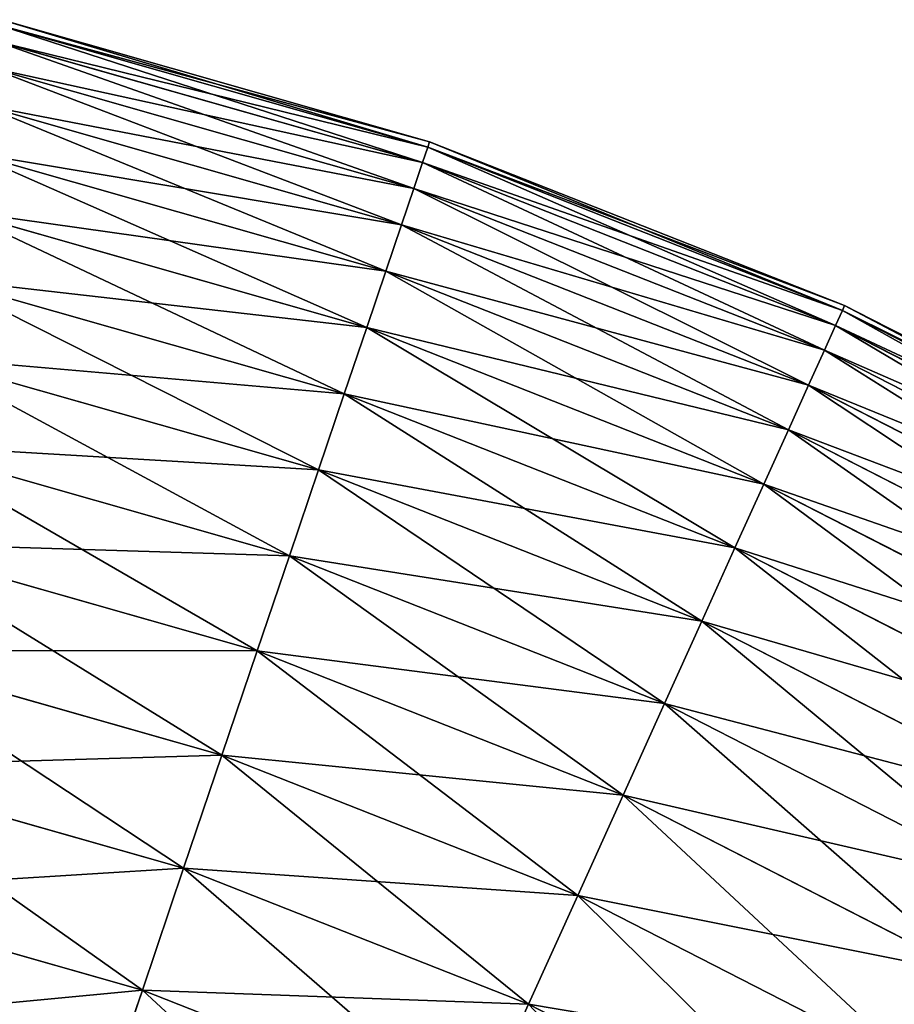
# Model space of a CAD drawing. Extents: x 5 to 635, y -14 to 121.
# Tile 130 of 256: x 67 to 76, y 91 to 102. Entities that reach past the tile are written whole.
import ezdxf

# ---------------------------------------------------------------- set-up
doc = ezdxf.new("R2010")
doc.units = 0
doc.layers.get('0').update_dxf_attribs({"color": 13, "linetype": 'CONTINUOUS'})

# ---------------------------------------------------------------- blocks, each defined once
blk = doc.blocks.new('COMPONENT_4')
for p, q in [((66.008, 97.334, 49.94), (61.289, 98.678, 49.94)), ((65.989, 97.277, 47.486), (61.275, 98.619, 47.486)), ((65.989, 97.277, 52.393), (61.275, 98.619, 52.393)), ((65.931, 97.106, 45.039), (61.234, 98.443, 45.039)), ((65.931, 97.106, 54.841), (61.234, 98.443, 54.841)), ((65.834, 96.821, 42.603), (61.166, 98.15, 42.603)), ((65.834, 96.821, 57.276), (61.166, 98.15, 57.276)), ((65.699, 96.423, 40.185), (61.071, 97.741, 40.185)), ((65.699, 96.423, 59.694), (61.071, 97.741, 59.694)), ((65.931, 97.106, 45.039), (65.989, 97.277, 47.486)), ((65.931, 97.106, 54.841), (65.989, 97.277, 52.393)), ((65.989, 97.277, 47.486), (66.008, 97.334, 49.94)), ((65.989, 97.277, 52.393), (66.008, 97.334, 49.94)), ((70.548, 95.48, 47.486), (65.989, 97.277, 47.486)), ((70.548, 95.48, 52.393), (65.989, 97.277, 52.393)), ((66.008, 97.334, 49.94), (70.573, 95.535, 49.94)), ((65.527, 95.913, 37.791), (60.949, 97.216, 37.791)), ((65.527, 95.913, 62.089), (60.949, 97.216, 62.089)), ((65.834, 96.821, 42.603), (65.931, 97.106, 45.039)), ((65.834, 96.821, 57.276), (65.931, 97.106, 54.841)), ((70.473, 95.315, 45.039), (65.931, 97.106, 45.039)), ((70.473, 95.315, 54.841), (65.931, 97.106, 54.841)), ((65.699, 96.423, 40.185), (65.834, 96.821, 42.603)), ((65.699, 96.423, 59.694), (65.834, 96.821, 57.276)), ((70.35, 95.041, 42.603), (65.834, 96.821, 42.603)), ((70.35, 95.041, 57.276), (65.834, 96.821, 57.276)), ((65.317, 95.292, 35.426), (60.801, 96.578, 35.426)), ((65.317, 95.292, 64.454), (60.801, 96.578, 64.454)), ((65.527, 95.913, 37.791), (65.699, 96.423, 40.185)), ((65.527, 95.913, 62.089), (65.699, 96.423, 59.694)), ((70.177, 94.658, 40.185), (65.699, 96.423, 40.185)), ((70.177, 94.658, 59.694), (65.699, 96.423, 59.694)), ((65.317, 95.292, 35.426), (65.527, 95.913, 37.791)), ((65.317, 95.292, 64.454), (65.527, 95.913, 62.089)), ((69.955, 94.168, 37.791), (65.527, 95.913, 37.791)), ((69.955, 94.168, 62.089), (65.527, 95.913, 62.089)), ((65.07, 94.562, 33.095), (60.627, 95.827, 33.095)), ((65.07, 94.562, 66.784), (60.627, 95.827, 66.784)), ((70.548, 95.48, 47.486), (70.573, 95.535, 49.94)), ((70.548, 95.48, 52.393), (70.573, 95.535, 49.94)), ((70.573, 95.535, 49.94), (74.939, 93.296, 49.94)), ((70.473, 95.315, 45.039), (70.548, 95.48, 47.486)), ((70.473, 95.315, 54.841), (70.548, 95.48, 52.393)), ((74.909, 93.244, 47.486), (70.548, 95.48, 47.486)), ((74.909, 93.244, 52.393), (70.548, 95.48, 52.393)), ((70.35, 95.041, 42.603), (70.473, 95.315, 45.039)), ((70.35, 95.041, 57.276), (70.473, 95.315, 54.841)), ((74.819, 93.087, 45.039), (70.473, 95.315, 45.039)), ((74.819, 93.087, 54.841), (70.473, 95.315, 54.841)), ((65.07, 94.562, 33.095), (65.317, 95.292, 35.426)), ((65.07, 94.562, 66.784), (65.317, 95.292, 64.454)), ((69.685, 93.57, 35.426), (65.317, 95.292, 35.426)), ((69.685, 93.57, 64.454), (65.317, 95.292, 64.454)), ((70.177, 94.658, 40.185), (70.35, 95.041, 42.603)), ((70.177, 94.658, 59.694), (70.35, 95.041, 57.276)), ((74.669, 92.827, 42.603), (70.35, 95.041, 42.603)), ((74.669, 92.827, 57.276), (70.35, 95.041, 57.276)), ((64.786, 93.725, 30.806), (60.426, 94.966, 30.806)), ((64.786, 93.725, 69.074), (60.426, 94.966, 69.074)), ((64.786, 93.725, 30.806), (65.07, 94.562, 33.095)), ((64.786, 93.725, 69.074), (65.07, 94.562, 66.784)), ((69.367, 92.868, 33.095), (65.07, 94.562, 33.095)), ((69.367, 92.868, 66.784), (65.07, 94.562, 66.784)), ((69.955, 94.168, 37.791), (70.177, 94.658, 40.185)), ((69.955, 94.168, 62.089), (70.177, 94.658, 59.694)), ((74.459, 92.463, 40.185), (70.177, 94.658, 40.185)), ((74.459, 92.463, 59.694), (70.177, 94.658, 59.694)), ((69.685, 93.57, 35.426), (69.955, 94.168, 37.791)), ((69.685, 93.57, 64.454), (69.955, 94.168, 62.089)), ((74.19, 91.996, 37.791), (69.955, 94.168, 37.791)), ((74.19, 91.996, 62.089), (69.955, 94.168, 62.089)), ((64.467, 92.782, 28.562), (60.201, 93.996, 28.562)), ((64.467, 92.782, 71.318), (60.201, 93.996, 71.318)), ((64.467, 92.782, 28.562), (64.786, 93.725, 30.806)), ((64.467, 92.782, 71.318), (64.786, 93.725, 69.074)), ((69.003, 92.062, 30.806), (64.786, 93.725, 30.806)), ((69.003, 92.062, 69.074), (64.786, 93.725, 69.074)), ((69.367, 92.868, 33.095), (69.685, 93.57, 35.426)), ((69.367, 92.868, 66.784), (69.685, 93.57, 64.454)), ((73.863, 91.429, 35.426), (69.685, 93.57, 35.426)), ((73.863, 91.429, 64.454), (69.685, 93.57, 64.454)), ((64.112, 91.735, 26.37), (59.951, 92.92, 26.37)), ((64.112, 91.735, 73.51), (59.951, 92.92, 73.51)), ((69.003, 92.062, 30.806), (69.367, 92.868, 33.095)), ((69.003, 92.062, 69.074), (69.367, 92.868, 66.784)), ((73.478, 90.761, 33.095), (69.367, 92.868, 33.095)), ((73.478, 90.761, 66.784), (69.367, 92.868, 66.784)), ((64.112, 91.735, 26.37), (64.467, 92.782, 28.562)), ((64.112, 91.735, 73.51), (64.467, 92.782, 71.318)), ((68.593, 91.155, 28.562), (64.467, 92.782, 28.562)), ((68.593, 91.155, 71.318), (64.467, 92.782, 71.318)), ((68.593, 91.155, 28.562), (69.003, 92.062, 30.806)), ((68.593, 91.155, 71.318), (69.003, 92.062, 69.074)), ((73.037, 89.995, 30.806), (69.003, 92.062, 30.806)), ((73.037, 89.995, 69.074), (69.003, 92.062, 69.074)), ((63.724, 90.588, 24.235), (59.677, 91.74, 24.235)), ((63.724, 90.588, 75.645), (59.677, 91.74, 75.645)), ((63.724, 90.588, 24.235), (64.112, 91.735, 26.37)), ((63.724, 90.588, 75.645), (64.112, 91.735, 73.51)), ((68.138, 90.148, 26.37), (64.112, 91.735, 26.37)), ((68.138, 90.148, 73.51), (64.112, 91.735, 73.51)), ((68.138, 90.148, 26.37), (68.593, 91.155, 28.562)), ((68.138, 90.148, 73.51), (68.593, 91.155, 71.318)), ((72.539, 89.132, 28.562), (68.593, 91.155, 28.562)), ((72.539, 89.132, 71.318), (68.593, 91.155, 71.318)), ((63.303, 89.343, 22.161), (63.724, 90.588, 24.235)), ((63.303, 89.343, 77.718), (63.724, 90.588, 75.645)), ((67.639, 89.045, 24.235), (63.724, 90.588, 24.235)), ((67.639, 89.045, 75.645), (63.724, 90.588, 75.645)), ((63.303, 89.343, 22.161), (59.38, 90.46, 22.161)), ((63.303, 89.343, 77.718), (59.38, 90.46, 77.718)), ((67.639, 89.045, 24.235), (68.138, 90.148, 26.37)), ((67.639, 89.045, 75.645), (68.138, 90.148, 73.51)), ((71.988, 88.175, 26.37), (68.138, 90.148, 26.37)), ((71.988, 88.175, 73.51), (68.138, 90.148, 73.51)), ((62.849, 88.003, 20.155), (63.303, 89.343, 22.161)), ((62.849, 88.003, 79.725), (63.303, 89.343, 77.718)), ((67.097, 87.847, 22.161), (63.303, 89.343, 22.161)), ((67.097, 87.847, 77.718), (63.303, 89.343, 77.718)), ((62.849, 88.003, 20.155), (59.059, 89.082, 20.155)), ((62.849, 88.003, 79.725), (59.059, 89.082, 79.725)), ((67.097, 87.847, 22.161), (67.639, 89.045, 24.235)), ((67.097, 87.847, 77.718), (67.639, 89.045, 75.645)), ((71.383, 87.125, 24.235), (67.639, 89.045, 24.235)), ((71.383, 87.125, 75.645), (67.639, 89.045, 75.645)), ((62.364, 86.571, 18.22), (62.849, 88.003, 20.155)), ((62.364, 86.571, 81.659), (62.849, 88.003, 79.725)), ((66.514, 86.558, 20.155), (62.849, 88.003, 20.155)), ((66.514, 86.558, 79.725), (62.849, 88.003, 79.725)), ((66.514, 86.558, 20.155), (67.097, 87.847, 22.161)), ((70.727, 85.986, 22.161), (67.097, 87.847, 22.161))]:
    blk.add_line(p, q)
mesh = blk.add_polyface()
corners = [(61.289, 98.678, 49.94), (65.989, 97.277, 47.486), (61.275, 98.619, 47.486), (66.008, 97.334, 49.94)]
mesh.append_faces([[corners[k] for k in face] for face in [(0, 1, 2), (1, 0, 3)]], dxfattribs={"vtx0": -1})
mesh = blk.add_polyface()
corners = [(61.275, 98.619, 52.393), (66.008, 97.334, 49.94), (61.289, 98.678, 49.94), (65.989, 97.277, 52.393)]
mesh.append_faces([[corners[k] for k in face] for face in [(0, 1, 2), (1, 0, 3)]], dxfattribs={"vtx0": -1})
mesh = blk.add_polyface()
corners = [(61.275, 98.619, 47.486), (65.931, 97.106, 45.039), (61.234, 98.443, 45.039), (65.989, 97.277, 47.486)]
mesh.append_faces([[corners[k] for k in face] for face in [(0, 1, 2), (1, 0, 3)]], dxfattribs={"vtx0": -1})
mesh = blk.add_polyface()
corners = [(61.234, 98.443, 54.841), (65.989, 97.277, 52.393), (61.275, 98.619, 52.393), (65.931, 97.106, 54.841)]
mesh.append_faces([[corners[k] for k in face] for face in [(0, 1, 2), (1, 0, 3)]], dxfattribs={"vtx0": -1})
mesh = blk.add_polyface()
corners = [(61.234, 98.443, 45.039), (65.834, 96.821, 42.603), (61.166, 98.15, 42.603), (65.931, 97.106, 45.039)]
mesh.append_faces([[corners[k] for k in face] for face in [(0, 1, 2), (1, 0, 3)]], dxfattribs={"vtx0": -1})
mesh = blk.add_polyface()
corners = [(61.166, 98.15, 57.276), (65.931, 97.106, 54.841), (61.234, 98.443, 54.841), (65.834, 96.821, 57.276)]
mesh.append_faces([[corners[k] for k in face] for face in [(0, 1, 2), (1, 0, 3)]], dxfattribs={"vtx0": -1})
mesh = blk.add_polyface()
corners = [(61.166, 98.15, 42.603), (65.699, 96.423, 40.185), (61.071, 97.741, 40.185), (65.834, 96.821, 42.603)]
mesh.append_faces([[corners[k] for k in face] for face in [(0, 1, 2), (1, 0, 3)]], dxfattribs={"vtx0": -1})
mesh = blk.add_polyface()
corners = [(61.071, 97.741, 59.694), (65.834, 96.821, 57.276), (61.166, 98.15, 57.276), (65.699, 96.423, 59.694)]
mesh.append_faces([[corners[k] for k in face] for face in [(0, 1, 2), (1, 0, 3)]], dxfattribs={"vtx0": -1})
mesh = blk.add_polyface()
corners = [(61.071, 97.741, 40.185), (65.527, 95.913, 37.791), (60.949, 97.216, 37.791), (65.699, 96.423, 40.185)]
mesh.append_faces([[corners[k] for k in face] for face in [(0, 1, 2), (1, 0, 3)]], dxfattribs={"vtx0": -1})
mesh = blk.add_polyface()
corners = [(60.949, 97.216, 62.089), (65.699, 96.423, 59.694), (61.071, 97.741, 59.694), (65.527, 95.913, 62.089)]
mesh.append_faces([[corners[k] for k in face] for face in [(0, 1, 2), (1, 0, 3)]], dxfattribs={"vtx0": -1})
mesh = blk.add_polyface()
corners = [(65.989, 97.277, 47.486), (70.473, 95.315, 45.039), (65.931, 97.106, 45.039), (70.548, 95.48, 47.486)]
mesh.append_faces([[corners[k] for k in face] for face in [(0, 1, 2), (1, 0, 3)]], dxfattribs={"vtx0": -1})
mesh = blk.add_polyface()
corners = [(65.931, 97.106, 54.841), (70.548, 95.48, 52.393), (65.989, 97.277, 52.393), (70.473, 95.315, 54.841)]
mesh.append_faces([[corners[k] for k in face] for face in [(0, 1, 2), (1, 0, 3)]], dxfattribs={"vtx0": -1})
mesh = blk.add_polyface()
corners = [(66.008, 97.334, 49.94), (70.548, 95.48, 47.486), (65.989, 97.277, 47.486), (70.573, 95.535, 49.94)]
mesh.append_faces([[corners[k] for k in face] for face in [(0, 1, 2), (1, 0, 3)]], dxfattribs={"vtx0": -1})
mesh = blk.add_polyface()
corners = [(65.989, 97.277, 52.393), (70.573, 95.535, 49.94), (66.008, 97.334, 49.94), (70.548, 95.48, 52.393)]
mesh.append_faces([[corners[k] for k in face] for face in [(0, 1, 2), (1, 0, 3)]], dxfattribs={"vtx0": -1})
mesh = blk.add_polyface()
corners = [(60.949, 97.216, 37.791), (65.317, 95.292, 35.426), (60.801, 96.578, 35.426), (65.527, 95.913, 37.791)]
mesh.append_faces([[corners[k] for k in face] for face in [(0, 1, 2), (1, 0, 3)]], dxfattribs={"vtx0": -1})
mesh = blk.add_polyface()
corners = [(60.801, 96.578, 64.454), (65.527, 95.913, 62.089), (60.949, 97.216, 62.089), (65.317, 95.292, 64.454)]
mesh.append_faces([[corners[k] for k in face] for face in [(0, 1, 2), (1, 0, 3)]], dxfattribs={"vtx0": -1})
mesh = blk.add_polyface()
corners = [(65.931, 97.106, 45.039), (70.35, 95.041, 42.603), (65.834, 96.821, 42.603), (70.473, 95.315, 45.039)]
mesh.append_faces([[corners[k] for k in face] for face in [(0, 1, 2), (1, 0, 3)]], dxfattribs={"vtx0": -1})
mesh = blk.add_polyface()
corners = [(65.834, 96.821, 57.276), (70.473, 95.315, 54.841), (65.931, 97.106, 54.841), (70.35, 95.041, 57.276)]
mesh.append_faces([[corners[k] for k in face] for face in [(0, 1, 2), (1, 0, 3)]], dxfattribs={"vtx0": -1})
mesh = blk.add_polyface()
corners = [(65.834, 96.821, 42.603), (70.177, 94.658, 40.185), (65.699, 96.423, 40.185), (70.35, 95.041, 42.603)]
mesh.append_faces([[corners[k] for k in face] for face in [(0, 1, 2), (1, 0, 3)]], dxfattribs={"vtx0": -1})
mesh = blk.add_polyface()
corners = [(65.699, 96.423, 59.694), (70.35, 95.041, 57.276), (65.834, 96.821, 57.276), (70.177, 94.658, 59.694)]
mesh.append_faces([[corners[k] for k in face] for face in [(0, 1, 2), (1, 0, 3)]], dxfattribs={"vtx0": -1})
mesh = blk.add_polyface()
corners = [(60.801, 96.578, 35.426), (65.07, 94.562, 33.095), (60.627, 95.827, 33.095), (65.317, 95.292, 35.426)]
mesh.append_faces([[corners[k] for k in face] for face in [(0, 1, 2), (1, 0, 3)]], dxfattribs={"vtx0": -1})
mesh = blk.add_polyface()
corners = [(60.627, 95.827, 66.784), (65.317, 95.292, 64.454), (60.801, 96.578, 64.454), (65.07, 94.562, 66.784)]
mesh.append_faces([[corners[k] for k in face] for face in [(0, 1, 2), (1, 0, 3)]], dxfattribs={"vtx0": -1})
mesh = blk.add_polyface()
corners = [(65.699, 96.423, 40.185), (69.955, 94.168, 37.791), (65.527, 95.913, 37.791), (70.177, 94.658, 40.185)]
mesh.append_faces([[corners[k] for k in face] for face in [(0, 1, 2), (1, 0, 3)]], dxfattribs={"vtx0": -1})
mesh = blk.add_polyface()
corners = [(65.527, 95.913, 62.089), (70.177, 94.658, 59.694), (65.699, 96.423, 59.694), (69.955, 94.168, 62.089)]
mesh.append_faces([[corners[k] for k in face] for face in [(0, 1, 2), (1, 0, 3)]], dxfattribs={"vtx0": -1})
mesh = blk.add_polyface()
corners = [(65.527, 95.913, 37.791), (69.685, 93.57, 35.426), (65.317, 95.292, 35.426), (69.955, 94.168, 37.791)]
mesh.append_faces([[corners[k] for k in face] for face in [(0, 1, 2), (1, 0, 3)]], dxfattribs={"vtx0": -1})
mesh = blk.add_polyface()
corners = [(65.317, 95.292, 64.454), (69.955, 94.168, 62.089), (65.527, 95.913, 62.089), (69.685, 93.57, 64.454)]
mesh.append_faces([[corners[k] for k in face] for face in [(0, 1, 2), (1, 0, 3)]], dxfattribs={"vtx0": -1})
mesh = blk.add_polyface()
corners = [(60.627, 95.827, 33.095), (64.786, 93.725, 30.806), (60.426, 94.966, 30.806), (65.07, 94.562, 33.095)]
mesh.append_faces([[corners[k] for k in face] for face in [(0, 1, 2), (1, 0, 3)]], dxfattribs={"vtx0": -1})
mesh = blk.add_polyface()
corners = [(60.426, 94.966, 69.074), (65.07, 94.562, 66.784), (60.627, 95.827, 66.784), (64.786, 93.725, 69.074)]
mesh.append_faces([[corners[k] for k in face] for face in [(0, 1, 2), (1, 0, 3)]], dxfattribs={"vtx0": -1})
mesh = blk.add_polyface()
corners = [(70.573, 95.535, 49.94), (74.909, 93.244, 47.486), (70.548, 95.48, 47.486), (74.939, 93.296, 49.94)]
mesh.append_faces([[corners[k] for k in face] for face in [(0, 1, 2), (1, 0, 3)]], dxfattribs={"vtx0": -1})
mesh = blk.add_polyface()
corners = [(70.548, 95.48, 52.393), (74.939, 93.296, 49.94), (70.573, 95.535, 49.94), (74.909, 93.244, 52.393)]
mesh.append_faces([[corners[k] for k in face] for face in [(0, 1, 2), (1, 0, 3)]], dxfattribs={"vtx0": -1})
mesh = blk.add_polyface()
corners = [(70.548, 95.48, 47.486), (74.819, 93.087, 45.039), (70.473, 95.315, 45.039), (74.909, 93.244, 47.486)]
mesh.append_faces([[corners[k] for k in face] for face in [(0, 1, 2), (1, 0, 3)]], dxfattribs={"vtx0": -1})
mesh = blk.add_polyface()
corners = [(70.473, 95.315, 54.841), (74.909, 93.244, 52.393), (70.548, 95.48, 52.393), (74.819, 93.087, 54.841)]
mesh.append_faces([[corners[k] for k in face] for face in [(0, 1, 2), (1, 0, 3)]], dxfattribs={"vtx0": -1})
mesh = blk.add_polyface()
corners = [(70.473, 95.315, 45.039), (74.669, 92.827, 42.603), (70.35, 95.041, 42.603), (74.819, 93.087, 45.039)]
mesh.append_faces([[corners[k] for k in face] for face in [(0, 1, 2), (1, 0, 3)]], dxfattribs={"vtx0": -1})
mesh = blk.add_polyface()
corners = [(70.35, 95.041, 57.276), (74.819, 93.087, 54.841), (70.473, 95.315, 54.841), (74.669, 92.827, 57.276)]
mesh.append_faces([[corners[k] for k in face] for face in [(0, 1, 2), (1, 0, 3)]], dxfattribs={"vtx0": -1})
mesh = blk.add_polyface()
corners = [(65.317, 95.292, 35.426), (69.367, 92.868, 33.095), (65.07, 94.562, 33.095), (69.685, 93.57, 35.426)]
mesh.append_faces([[corners[k] for k in face] for face in [(0, 1, 2), (1, 0, 3)]], dxfattribs={"vtx0": -1})
mesh = blk.add_polyface()
corners = [(65.07, 94.562, 66.784), (69.685, 93.57, 64.454), (65.317, 95.292, 64.454), (69.367, 92.868, 66.784)]
mesh.append_faces([[corners[k] for k in face] for face in [(0, 1, 2), (1, 0, 3)]], dxfattribs={"vtx0": -1})
mesh = blk.add_polyface()
corners = [(70.35, 95.041, 42.603), (74.459, 92.463, 40.185), (70.177, 94.658, 40.185), (74.669, 92.827, 42.603)]
mesh.append_faces([[corners[k] for k in face] for face in [(0, 1, 2), (1, 0, 3)]], dxfattribs={"vtx0": -1})
mesh = blk.add_polyface()
corners = [(70.177, 94.658, 59.694), (74.669, 92.827, 57.276), (70.35, 95.041, 57.276), (74.459, 92.463, 59.694)]
mesh.append_faces([[corners[k] for k in face] for face in [(0, 1, 2), (1, 0, 3)]], dxfattribs={"vtx0": -1})
mesh = blk.add_polyface()
corners = [(60.426, 94.966, 30.806), (64.467, 92.782, 28.562), (60.201, 93.996, 28.562), (64.786, 93.725, 30.806)]
mesh.append_faces([[corners[k] for k in face] for face in [(0, 1, 2), (1, 0, 3)]], dxfattribs={"vtx0": -1})
mesh = blk.add_polyface()
corners = [(60.201, 93.996, 71.318), (64.786, 93.725, 69.074), (60.426, 94.966, 69.074), (64.467, 92.782, 71.318)]
mesh.append_faces([[corners[k] for k in face] for face in [(0, 1, 2), (1, 0, 3)]], dxfattribs={"vtx0": -1})
mesh = blk.add_polyface()
corners = [(65.07, 94.562, 33.095), (69.003, 92.062, 30.806), (64.786, 93.725, 30.806), (69.367, 92.868, 33.095)]
mesh.append_faces([[corners[k] for k in face] for face in [(0, 1, 2), (1, 0, 3)]], dxfattribs={"vtx0": -1})
mesh = blk.add_polyface()
corners = [(64.786, 93.725, 69.074), (69.367, 92.868, 66.784), (65.07, 94.562, 66.784), (69.003, 92.062, 69.074)]
mesh.append_faces([[corners[k] for k in face] for face in [(0, 1, 2), (1, 0, 3)]], dxfattribs={"vtx0": -1})
mesh = blk.add_polyface()
corners = [(70.177, 94.658, 40.185), (74.19, 91.996, 37.791), (69.955, 94.168, 37.791), (74.459, 92.463, 40.185)]
mesh.append_faces([[corners[k] for k in face] for face in [(0, 1, 2), (1, 0, 3)]], dxfattribs={"vtx0": -1})
mesh = blk.add_polyface()
corners = [(69.955, 94.168, 62.089), (74.459, 92.463, 59.694), (70.177, 94.658, 59.694), (74.19, 91.996, 62.089)]
mesh.append_faces([[corners[k] for k in face] for face in [(0, 1, 2), (1, 0, 3)]], dxfattribs={"vtx0": -1})
mesh = blk.add_polyface()
corners = [(69.955, 94.168, 37.791), (73.863, 91.429, 35.426), (69.685, 93.57, 35.426), (74.19, 91.996, 37.791)]
mesh.append_faces([[corners[k] for k in face] for face in [(0, 1, 2), (1, 0, 3)]], dxfattribs={"vtx0": -1})
mesh = blk.add_polyface()
corners = [(69.685, 93.57, 64.454), (74.19, 91.996, 62.089), (69.955, 94.168, 62.089), (73.863, 91.429, 64.454)]
mesh.append_faces([[corners[k] for k in face] for face in [(0, 1, 2), (1, 0, 3)]], dxfattribs={"vtx0": -1})
mesh = blk.add_polyface()
corners = [(60.201, 93.996, 28.562), (64.112, 91.735, 26.37), (59.951, 92.92, 26.37), (64.467, 92.782, 28.562)]
mesh.append_faces([[corners[k] for k in face] for face in [(0, 1, 2), (1, 0, 3)]], dxfattribs={"vtx0": -1})
mesh = blk.add_polyface()
corners = [(59.951, 92.92, 73.51), (64.467, 92.782, 71.318), (60.201, 93.996, 71.318), (64.112, 91.735, 73.51)]
mesh.append_faces([[corners[k] for k in face] for face in [(0, 1, 2), (1, 0, 3)]], dxfattribs={"vtx0": -1})
mesh = blk.add_polyface()
corners = [(64.786, 93.725, 30.806), (68.593, 91.155, 28.562), (64.467, 92.782, 28.562), (69.003, 92.062, 30.806)]
mesh.append_faces([[corners[k] for k in face] for face in [(0, 1, 2), (1, 0, 3)]], dxfattribs={"vtx0": -1})
mesh = blk.add_polyface()
corners = [(64.467, 92.782, 71.318), (69.003, 92.062, 69.074), (64.786, 93.725, 69.074), (68.593, 91.155, 71.318)]
mesh.append_faces([[corners[k] for k in face] for face in [(0, 1, 2), (1, 0, 3)]], dxfattribs={"vtx0": -1})
mesh = blk.add_polyface()
corners = [(69.685, 93.57, 35.426), (73.478, 90.761, 33.095), (69.367, 92.868, 33.095), (73.863, 91.429, 35.426)]
mesh.append_faces([[corners[k] for k in face] for face in [(0, 1, 2), (1, 0, 3)]], dxfattribs={"vtx0": -1})
mesh = blk.add_polyface()
corners = [(69.367, 92.868, 66.784), (73.863, 91.429, 64.454), (69.685, 93.57, 64.454), (73.478, 90.761, 66.784)]
mesh.append_faces([[corners[k] for k in face] for face in [(0, 1, 2), (1, 0, 3)]], dxfattribs={"vtx0": -1})
mesh = blk.add_polyface()
corners = [(59.951, 92.92, 26.37), (63.724, 90.588, 24.235), (59.677, 91.74, 24.235), (64.112, 91.735, 26.37)]
mesh.append_faces([[corners[k] for k in face] for face in [(0, 1, 2), (1, 0, 3)]], dxfattribs={"vtx0": -1})
mesh = blk.add_polyface()
corners = [(59.677, 91.74, 75.645), (64.112, 91.735, 73.51), (59.951, 92.92, 73.51), (63.724, 90.588, 75.645)]
mesh.append_faces([[corners[k] for k in face] for face in [(0, 1, 2), (1, 0, 3)]], dxfattribs={"vtx0": -1})
mesh = blk.add_polyface()
corners = [(69.367, 92.868, 33.095), (73.037, 89.995, 30.806), (69.003, 92.062, 30.806), (73.478, 90.761, 33.095)]
mesh.append_faces([[corners[k] for k in face] for face in [(0, 1, 2), (1, 0, 3)]], dxfattribs={"vtx0": -1})
mesh = blk.add_polyface()
corners = [(69.003, 92.062, 69.074), (73.478, 90.761, 66.784), (69.367, 92.868, 66.784), (73.037, 89.995, 69.074)]
mesh.append_faces([[corners[k] for k in face] for face in [(0, 1, 2), (1, 0, 3)]], dxfattribs={"vtx0": -1})
mesh = blk.add_polyface()
corners = [(64.467, 92.782, 28.562), (68.138, 90.148, 26.37), (64.112, 91.735, 26.37), (68.593, 91.155, 28.562)]
mesh.append_faces([[corners[k] for k in face] for face in [(0, 1, 2), (1, 0, 3)]], dxfattribs={"vtx0": -1})
mesh = blk.add_polyface()
corners = [(64.112, 91.735, 73.51), (68.593, 91.155, 71.318), (64.467, 92.782, 71.318), (68.138, 90.148, 73.51)]
mesh.append_faces([[corners[k] for k in face] for face in [(0, 1, 2), (1, 0, 3)]], dxfattribs={"vtx0": -1})
mesh = blk.add_polyface()
corners = [(69.003, 92.062, 30.806), (72.539, 89.132, 28.562), (68.593, 91.155, 28.562), (73.037, 89.995, 30.806)]
mesh.append_faces([[corners[k] for k in face] for face in [(0, 1, 2), (1, 0, 3)]], dxfattribs={"vtx0": -1})
mesh = blk.add_polyface()
corners = [(68.593, 91.155, 71.318), (73.037, 89.995, 69.074), (69.003, 92.062, 69.074), (72.539, 89.132, 71.318)]
mesh.append_faces([[corners[k] for k in face] for face in [(0, 1, 2), (1, 0, 3)]], dxfattribs={"vtx0": -1})
mesh = blk.add_polyface()
corners = [(59.677, 91.74, 24.235), (63.303, 89.343, 22.161), (59.38, 90.46, 22.161), (63.724, 90.588, 24.235)]
mesh.append_faces([[corners[k] for k in face] for face in [(0, 1, 2), (1, 0, 3)]], dxfattribs={"vtx0": -1})
mesh = blk.add_polyface()
corners = [(59.38, 90.46, 77.718), (63.724, 90.588, 75.645), (59.677, 91.74, 75.645), (63.303, 89.343, 77.718)]
mesh.append_faces([[corners[k] for k in face] for face in [(0, 1, 2), (1, 0, 3)]], dxfattribs={"vtx0": -1})
mesh = blk.add_polyface()
corners = [(64.112, 91.735, 26.37), (67.639, 89.045, 24.235), (63.724, 90.588, 24.235), (68.138, 90.148, 26.37)]
mesh.append_faces([[corners[k] for k in face] for face in [(0, 1, 2), (1, 0, 3)]], dxfattribs={"vtx0": -1})
mesh = blk.add_polyface()
corners = [(63.724, 90.588, 75.645), (68.138, 90.148, 73.51), (64.112, 91.735, 73.51), (67.639, 89.045, 75.645)]
mesh.append_faces([[corners[k] for k in face] for face in [(0, 1, 2), (1, 0, 3)]], dxfattribs={"vtx0": -1})
mesh = blk.add_polyface()
corners = [(68.593, 91.155, 28.562), (71.988, 88.175, 26.37), (68.138, 90.148, 26.37), (72.539, 89.132, 28.562)]
mesh.append_faces([[corners[k] for k in face] for face in [(0, 1, 2), (1, 0, 3)]], dxfattribs={"vtx0": -1})
mesh = blk.add_polyface()
corners = [(68.138, 90.148, 73.51), (72.539, 89.132, 71.318), (68.593, 91.155, 71.318), (71.988, 88.175, 73.51)]
mesh.append_faces([[corners[k] for k in face] for face in [(0, 1, 2), (1, 0, 3)]], dxfattribs={"vtx0": -1})
mesh = blk.add_polyface()
corners = [(63.724, 90.588, 24.235), (67.097, 87.847, 22.161), (63.303, 89.343, 22.161), (67.639, 89.045, 24.235)]
mesh.append_faces([[corners[k] for k in face] for face in [(0, 1, 2), (1, 0, 3)]], dxfattribs={"vtx0": -1})
mesh = blk.add_polyface()
corners = [(63.303, 89.343, 77.718), (67.639, 89.045, 75.645), (63.724, 90.588, 75.645), (67.097, 87.847, 77.718)]
mesh.append_faces([[corners[k] for k in face] for face in [(0, 1, 2), (1, 0, 3)]], dxfattribs={"vtx0": -1})
mesh = blk.add_polyface()
corners = [(59.38, 90.46, 22.161), (62.849, 88.003, 20.155), (59.059, 89.082, 20.155), (63.303, 89.343, 22.161)]
mesh.append_faces([[corners[k] for k in face] for face in [(0, 1, 2), (1, 0, 3)]], dxfattribs={"vtx0": -1})
mesh = blk.add_polyface()
corners = [(59.059, 89.082, 79.725), (63.303, 89.343, 77.718), (59.38, 90.46, 77.718), (62.849, 88.003, 79.725)]
mesh.append_faces([[corners[k] for k in face] for face in [(0, 1, 2), (1, 0, 3)]], dxfattribs={"vtx0": -1})
mesh = blk.add_polyface()
corners = [(68.138, 90.148, 26.37), (71.383, 87.125, 24.235), (67.639, 89.045, 24.235), (71.988, 88.175, 26.37)]
mesh.append_faces([[corners[k] for k in face] for face in [(0, 1, 2), (1, 0, 3)]], dxfattribs={"vtx0": -1})
mesh = blk.add_polyface()
corners = [(67.639, 89.045, 75.645), (71.988, 88.175, 73.51), (68.138, 90.148, 73.51), (71.383, 87.125, 75.645)]
mesh.append_faces([[corners[k] for k in face] for face in [(0, 1, 2), (1, 0, 3)]], dxfattribs={"vtx0": -1})
mesh = blk.add_polyface()
corners = [(63.303, 89.343, 22.161), (66.514, 86.558, 20.155), (62.849, 88.003, 20.155), (67.097, 87.847, 22.161)]
mesh.append_faces([[corners[k] for k in face] for face in [(0, 1, 2), (1, 0, 3)]], dxfattribs={"vtx0": -1})
mesh = blk.add_polyface()
corners = [(62.849, 88.003, 79.725), (67.097, 87.847, 77.718), (63.303, 89.343, 77.718), (66.514, 86.558, 79.725)]
mesh.append_faces([[corners[k] for k in face] for face in [(0, 1, 2), (1, 0, 3)]], dxfattribs={"vtx0": -1})
mesh = blk.add_polyface()
corners = [(59.059, 89.082, 20.155), (62.364, 86.571, 18.22), (58.717, 87.609, 18.22), (62.849, 88.003, 20.155)]
mesh.append_faces([[corners[k] for k in face] for face in [(0, 1, 2), (1, 0, 3)]], dxfattribs={"vtx0": -1})
mesh = blk.add_polyface()
corners = [(58.717, 87.609, 81.659), (62.849, 88.003, 79.725), (59.059, 89.082, 79.725), (62.364, 86.571, 81.659)]
mesh.append_faces([[corners[k] for k in face] for face in [(0, 1, 2), (1, 0, 3)]], dxfattribs={"vtx0": -1})
mesh = blk.add_polyface()
corners = [(67.639, 89.045, 24.235), (70.727, 85.986, 22.161), (67.097, 87.847, 22.161), (71.383, 87.125, 24.235)]
mesh.append_faces([[corners[k] for k in face] for face in [(0, 1, 2), (1, 0, 3)]], dxfattribs={"vtx0": -1})
mesh = blk.add_polyface()
corners = [(67.097, 87.847, 77.718), (71.383, 87.125, 75.645), (67.639, 89.045, 75.645), (70.727, 85.986, 77.718)]
mesh.append_faces([[corners[k] for k in face] for face in [(0, 1, 2), (1, 0, 3)]], dxfattribs={"vtx0": -1})
mesh = blk.add_polyface()
corners = [(62.849, 88.003, 20.155), (65.892, 85.18, 18.22), (62.364, 86.571, 18.22), (66.514, 86.558, 20.155)]
mesh.append_faces([[corners[k] for k in face] for face in [(0, 1, 2), (1, 0, 3)]], dxfattribs={"vtx0": -1})
mesh = blk.add_polyface()
corners = [(62.364, 86.571, 81.659), (66.514, 86.558, 79.725), (62.849, 88.003, 79.725), (65.892, 85.18, 81.659)]
mesh.append_faces([[corners[k] for k in face] for face in [(0, 1, 2), (1, 0, 3)]], dxfattribs={"vtx0": -1})
mesh = blk.add_polyface()
corners = [(67.097, 87.847, 22.161), (70.02, 84.761, 20.155), (66.514, 86.558, 20.155), (70.727, 85.986, 22.161)]
mesh.append_faces([[corners[k] for k in face] for face in [(0, 1, 2), (1, 0, 3)]], dxfattribs={"vtx0": -1})
blk = doc.blocks.new('COMPONENT_5')
blk.add_blockref('COMPONENT_4', (0, 0))
blk = doc.blocks.new('GROUP_3')
blk.add_blockref('COMPONENT_5', (0, 1.542))

msp = doc.modelspace()

# ---------------------------------------------------------------- block references
msp.add_blockref('GROUP_3', (5.278, 2.031, 2.908))

doc.saveas('drawing.dxf')
